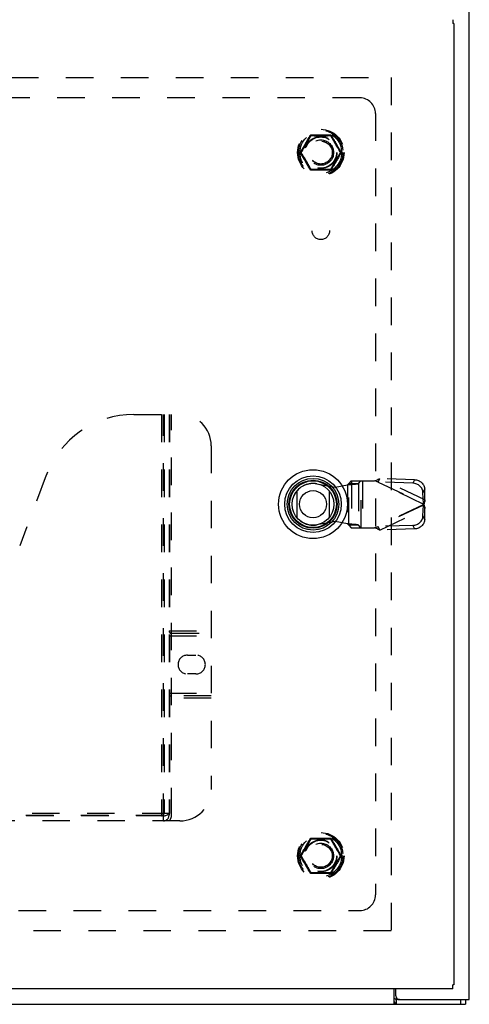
# Model space of a CAD drawing. Header units: inches. Extents: x 0 to 80, y 0 to 51.8.
# Tile 42 of 50: x 27.3 to 34.5, y 17 to 32.8. Entities that reach past the tile are written whole.
import ezdxf

# ---------------------------------------------------------------- set-up
doc = ezdxf.new("R2010")
doc.units = ezdxf.units.IN
doc.header["$LTSCALE"] = 4.4
doc.header["$MEASUREMENT"] = 0
doc.linetypes.add('HIDDEN', pattern=[0.2, 0.1, -0.1])
doc.layers.get('0').update_dxf_attribs({"linetype": 'CONTINUOUS'})
for name, color, linetype in [('DEFAULT_2', 8, 'HIDDEN'), ('DOOR_ASSEMBLY', 7, 'CONTINUOUS'), ('SUBPANEL', 7, 'CONTINUOUS')]:
    doc.layers.add(name, color=color, linetype=linetype)

msp = doc.modelspace()

# ---------------------------------------------------------------- linework, layer by layer
at = {"color": 3, "linetype": 'Continuous'}
for p, q in [((34.533, 17.1), (34.533, 35.032)), ((33.331, 17.025), (33.331, 17.275)), ((33.358, 17.16), (33.358, 17.275)), ((18.596, 17.025), (34.47, 17.025)), ((33.418, 17.1), (34.533, 17.1))]:
    msp.add_line(p, q, dxfattribs=at)
at = {"color": 7, "linetype": 'Continuous'}
for p, q in [((33.418, 17.1), (33.361, 17.1)), ((33.361, 17.1), (33.361, 17.025)), ((34.39, 17.1), (34.39, 17.025)), ((34.47, 17.1), (34.47, 17.025))]:
    msp.add_line(p, q, dxfattribs=at)
for points in [[(33.331, 17.121), (33.332, 17.121), (33.333, 17.121), (33.334, 17.121), (33.335, 17.121), (33.336, 17.121), (33.337, 17.121), (33.338, 17.12), (33.339, 17.12), (33.34, 17.119), (33.341, 17.119), (33.343, 17.118), (33.344, 17.117), (33.345, 17.116), (33.345, 17.115), (33.346, 17.113), (33.347, 17.112), (33.348, 17.111), (33.35, 17.108)], [(33.35, 17.108), (33.351, 17.107), (33.352, 17.106), (33.353, 17.105), (33.354, 17.104), (33.355, 17.103), (33.356, 17.102), (33.357, 17.101), (33.358, 17.101), (33.359, 17.101), (33.36, 17.1), (33.361, 17.1)]]:
    msp.add_lwpolyline(points, dxfattribs=at)
at = {"color": 3, "linetype": 'Continuous'}
for points in [[(33.331, 17.069), (33.332, 17.068), (33.333, 17.066), (33.334, 17.065), (33.335, 17.063), (33.336, 17.061), (33.337, 17.059), (33.338, 17.057), (33.339, 17.055), (33.34, 17.053)], [(33.34, 17.053), (33.342, 17.048), (33.343, 17.046), (33.344, 17.044), (33.345, 17.042), (33.346, 17.04), (33.346, 17.038), (33.347, 17.036), (33.348, 17.034), (33.349, 17.033), (33.35, 17.031), (33.351, 17.03), (33.353, 17.029), (33.354, 17.028), (33.355, 17.027), (33.356, 17.027), (33.357, 17.026), (33.358, 17.026), (33.359, 17.026), (33.36, 17.025), (33.361, 17.025)]]:
    msp.add_lwpolyline(points, dxfattribs=at)
msp.add_arc((33.418, 17.16), 0.06, 180, 270, dxfattribs=at)
at = {"layer": 'DEFAULT_2', "color": 8, "linetype": 'HIDDEN'}
for p, q in [((20.16, 31.85), (33.281, 31.85)), ((33.283, 31.85), (33.283, 18.2)), ((31.84, 30.655), (31.995, 30.923)), ((31.977, 30.876), (31.984, 30.889)), ((31.984, 30.889), (31.991, 30.902)), ((32.312, 30.928), (32.003, 30.928)), ((32.319, 30.913), (32.331, 30.89)), ((32.321, 30.923), (32.475, 30.655)), ((31.919, 30.774), (31.927, 30.788)), ((31.995, 30.378), (31.84, 30.645)), ((32.475, 30.645), (32.321, 30.378)), ((31.997, 30.388), (31.984, 30.411)), ((32.332, 30.411), (32.325, 30.399)), ((32.339, 30.425), (32.332, 30.411)), ((32.396, 30.527), (32.389, 30.513)), ((32.312, 30.373), (32.003, 30.373)), ((31.84, 19.405), (31.995, 19.673)), ((31.919, 19.524), (31.927, 19.538)), ((31.977, 19.626), (31.984, 19.639)), ((31.984, 19.639), (31.991, 19.652)), ((32.312, 19.678), (32.003, 19.678)), ((32.319, 19.663), (32.331, 19.64)), ((32.321, 19.673), (32.475, 19.405)), ((31.995, 19.128), (31.84, 19.395)), ((32.475, 19.395), (32.321, 19.128)), ((32.396, 19.277), (32.389, 19.263)), ((31.997, 19.138), (31.984, 19.161)), ((32.312, 19.123), (32.003, 19.123)), ((32.332, 19.161), (32.325, 19.149)), ((32.339, 19.175), (32.332, 19.161)), ((33.281, 18.2), (20.16, 18.2))]:
    msp.add_line(p, q, dxfattribs=at)
for points in [[(31.862, 30.704), (31.869, 30.717), (31.877, 30.731), (31.885, 30.744), (31.892, 30.758), (31.9, 30.77), (31.907, 30.782), (31.913, 30.794), (31.919, 30.804), (31.925, 30.814), (31.931, 30.824), (31.936, 30.833), (31.941, 30.842), (31.947, 30.851), (31.952, 30.861), (31.957, 30.87)], [(31.927, 30.788), (31.931, 30.794), (31.935, 30.801), (31.939, 30.808), (31.942, 30.814), (31.946, 30.821), (31.95, 30.828), (31.954, 30.835), (31.958, 30.841), (31.961, 30.848), (31.965, 30.855), (31.969, 30.862), (31.977, 30.876)], [(31.957, 30.87), (31.969, 30.891), (31.975, 30.901), (31.982, 30.912), (31.988, 30.924)], [(31.988, 30.924), (31.99, 30.926), (31.991, 30.927), (31.992, 30.929), (31.994, 30.93), (31.996, 30.931), (31.998, 30.932), (31.999, 30.933), (32.001, 30.933), (32.003, 30.934), (32.006, 30.934)], [(31.995, 30.923), (31.994, 30.923), (31.994, 30.923), (31.993, 30.922), (31.993, 30.923), (31.992, 30.923), (31.991, 30.923), (31.99, 30.923), (31.989, 30.924)], [(31.991, 30.902), (31.997, 30.913), (31.999, 30.917), (32.001, 30.921)], [(32.001, 30.921), (32, 30.922), (31.999, 30.922), (31.998, 30.923), (31.997, 30.923), (31.996, 30.923), (31.995, 30.923), (31.995, 30.923), (31.995, 30.923)], [(32.003, 30.928), (32.003, 30.928), (32.003, 30.927), (32.002, 30.927), (32.002, 30.926), (32.002, 30.925), (32.002, 30.924), (32.002, 30.923), (32.001, 30.921)], [(32.001, 30.921), (32.013, 30.921), (32.025, 30.921), (32.039, 30.921), (32.053, 30.92), (32.066, 30.92), (32.08, 30.92), (32.094, 30.919), (32.107, 30.919), (32.12, 30.919), (32.133, 30.919), (32.146, 30.919), (32.159, 30.919), (32.171, 30.919), (32.184, 30.919), (32.197, 30.919), (32.211, 30.919), (32.224, 30.919), (32.238, 30.92), (32.265, 30.92)], [(32.006, 30.934), (32.005, 30.933), (32.005, 30.931), (32.005, 30.93), (32.005, 30.93), (32.004, 30.929), (32.004, 30.928), (32.004, 30.928), (32.003, 30.928)], [(32.006, 30.934), (32.015, 30.934), (32.025, 30.934), (32.036, 30.934)], [(32.036, 30.934), (32.059, 30.934), (32.085, 30.934)], [(32.085, 30.934), (32.099, 30.934), (32.113, 30.934), (32.128, 30.934), (32.143, 30.934), (32.158, 30.934)], [(32.158, 30.934), (32.176, 30.934), (32.193, 30.934), (32.211, 30.934), (32.227, 30.934), (32.243, 30.934)], [(32.243, 30.934), (32.273, 30.934), (32.286, 30.934), (32.298, 30.934), (32.31, 30.934)], [(32.265, 30.92), (32.278, 30.921), (32.291, 30.921), (32.303, 30.921), (32.314, 30.921)], [(32.31, 30.934), (32.312, 30.934), (32.314, 30.933), (32.316, 30.933), (32.318, 30.932), (32.32, 30.931), (32.322, 30.93), (32.323, 30.929), (32.325, 30.927), (32.326, 30.926), (32.327, 30.924)], [(32.312, 30.928), (32.312, 30.928), (32.312, 30.928), (32.311, 30.929), (32.311, 30.93), (32.311, 30.93), (32.31, 30.931), (32.31, 30.933), (32.31, 30.934)], [(32.314, 30.921), (32.314, 30.923), (32.314, 30.924), (32.314, 30.925), (32.314, 30.926), (32.313, 30.927), (32.313, 30.927), (32.313, 30.928), (32.312, 30.928)], [(32.321, 30.923), (32.321, 30.923), (32.32, 30.923), (32.32, 30.923), (32.319, 30.923), (32.318, 30.923), (32.317, 30.922), (32.316, 30.922), (32.314, 30.921)], [(32.314, 30.921), (32.317, 30.917), (32.319, 30.913)], [(32.327, 30.924), (32.326, 30.923), (32.325, 30.923), (32.324, 30.923), (32.323, 30.923), (32.322, 30.922), (32.322, 30.923), (32.321, 30.923), (32.321, 30.923)], [(32.327, 30.924), (32.334, 30.912), (32.34, 30.901)], [(32.331, 30.89), (32.335, 30.884), (32.338, 30.877), (32.346, 30.864)], [(32.34, 30.901), (32.352, 30.881), (32.358, 30.871), (32.363, 30.861), (32.369, 30.852), (32.374, 30.843), (32.379, 30.834), (32.385, 30.825), (32.39, 30.815), (32.396, 30.805), (32.402, 30.795)], [(31.845, 30.65), (31.851, 30.66), (31.857, 30.67), (31.863, 30.68), (31.87, 30.692), (31.877, 30.703), (31.883, 30.714), (31.89, 30.724), (31.896, 30.734), (31.901, 30.743), (31.906, 30.751), (31.911, 30.759), (31.919, 30.774)], [(32.346, 30.864), (32.35, 30.857), (32.353, 30.85), (32.357, 30.843), (32.361, 30.836), (32.365, 30.83), (32.369, 30.823), (32.372, 30.816), (32.376, 30.809), (32.38, 30.802), (32.384, 30.796), (32.388, 30.789), (32.392, 30.782), (32.396, 30.775), (32.405, 30.76)], [(32.402, 30.795), (32.415, 30.772), (32.422, 30.76), (32.43, 30.746), (32.438, 30.733), (32.446, 30.719), (32.453, 30.706)], [(32.405, 30.76), (32.41, 30.752), (32.415, 30.743), (32.42, 30.734), (32.433, 30.713)], [(32.433, 30.713), (32.439, 30.702), (32.446, 30.691), (32.453, 30.68), (32.459, 30.669), (32.465, 30.659), (32.471, 30.65)], [(31.836, 30.641), (31.835, 30.642), (31.835, 30.644), (31.834, 30.646), (31.834, 30.648), (31.834, 30.65), (31.834, 30.652), (31.834, 30.654), (31.835, 30.656), (31.835, 30.658), (31.836, 30.66)], [(31.836, 30.66), (31.842, 30.67), (31.848, 30.681), (31.862, 30.704)], [(31.836, 30.66), (31.837, 30.659), (31.838, 30.659), (31.839, 30.658), (31.84, 30.657), (31.84, 30.657), (31.84, 30.656), (31.84, 30.656), (31.84, 30.655)], [(31.84, 30.645), (31.84, 30.645), (31.84, 30.645), (31.84, 30.644), (31.84, 30.643), (31.839, 30.643), (31.838, 30.642), (31.837, 30.641), (31.836, 30.641)], [(31.862, 30.595), (31.848, 30.619), (31.842, 30.63), (31.836, 30.641)], [(31.84, 30.655), (31.84, 30.655), (31.84, 30.655), (31.841, 30.654), (31.841, 30.653), (31.842, 30.653), (31.843, 30.652), (31.844, 30.651), (31.845, 30.65)], [(31.845, 30.65), (31.844, 30.65), (31.843, 30.649), (31.842, 30.648), (31.841, 30.647), (31.841, 30.647), (31.84, 30.646), (31.84, 30.646), (31.84, 30.645)], [(31.883, 30.588), (31.876, 30.599), (31.87, 30.61), (31.863, 30.621), (31.856, 30.632), (31.85, 30.641), (31.845, 30.65)], [(31.914, 30.506), (31.901, 30.529), (31.894, 30.541), (31.886, 30.555), (31.878, 30.568), (31.87, 30.582), (31.862, 30.595)], [(31.911, 30.541), (31.906, 30.549), (31.901, 30.558), (31.895, 30.567), (31.883, 30.588)], [(32.479, 30.641), (32.474, 30.631), (32.467, 30.62), (32.461, 30.608), (32.454, 30.596), (32.446, 30.583), (32.439, 30.57), (32.431, 30.557), (32.423, 30.543), (32.416, 30.53), (32.409, 30.518), (32.402, 30.507), (32.396, 30.497), (32.391, 30.487), (32.385, 30.477), (32.38, 30.468), (32.374, 30.459), (32.369, 30.449), (32.364, 30.44), (32.358, 30.431)], [(32.471, 30.65), (32.465, 30.641), (32.459, 30.631), (32.452, 30.62), (32.446, 30.609), (32.439, 30.598), (32.432, 30.587), (32.426, 30.577), (32.42, 30.567), (32.415, 30.558), (32.41, 30.55), (32.405, 30.542), (32.396, 30.527)], [(32.453, 30.706), (32.467, 30.681), (32.474, 30.67), (32.479, 30.66)], [(32.471, 30.65), (32.472, 30.651), (32.473, 30.652), (32.474, 30.653), (32.474, 30.653), (32.475, 30.654), (32.475, 30.655), (32.475, 30.655), (32.475, 30.655)], [(32.475, 30.645), (32.475, 30.646), (32.475, 30.646), (32.475, 30.647), (32.474, 30.647), (32.474, 30.648), (32.473, 30.649), (32.472, 30.65), (32.471, 30.65)], [(32.475, 30.655), (32.475, 30.656), (32.475, 30.656), (32.476, 30.657), (32.476, 30.657), (32.477, 30.658), (32.478, 30.659), (32.478, 30.659), (32.479, 30.66)], [(32.479, 30.641), (32.478, 30.641), (32.478, 30.642), (32.477, 30.643), (32.476, 30.643), (32.476, 30.644), (32.475, 30.645), (32.475, 30.645), (32.475, 30.645)], [(32.479, 30.66), (32.48, 30.658), (32.481, 30.656), (32.482, 30.654), (32.482, 30.652), (32.482, 30.65), (32.482, 30.648), (32.482, 30.646), (32.481, 30.644), (32.48, 30.642), (32.479, 30.641)], [(31.97, 30.437), (31.966, 30.444), (31.962, 30.451), (31.959, 30.458), (31.955, 30.464), (31.951, 30.471), (31.947, 30.478), (31.943, 30.485), (31.939, 30.492), (31.936, 30.498), (31.932, 30.505), (31.928, 30.512), (31.924, 30.519), (31.92, 30.526), (31.911, 30.541)], [(31.975, 30.399), (31.963, 30.42), (31.958, 30.43), (31.952, 30.44), (31.947, 30.449), (31.942, 30.458), (31.936, 30.467), (31.931, 30.476), (31.926, 30.486), (31.92, 30.495), (31.914, 30.506)], [(31.984, 30.411), (31.981, 30.417), (31.977, 30.424), (31.97, 30.437)], [(31.988, 30.377), (31.982, 30.388), (31.975, 30.399)], [(32.325, 30.399), (32.319, 30.388), (32.317, 30.384), (32.314, 30.379)], [(32.358, 30.431), (32.347, 30.41), (32.34, 30.4), (32.334, 30.388), (32.327, 30.377)], [(32.389, 30.513), (32.385, 30.507), (32.381, 30.5), (32.377, 30.493), (32.373, 30.486), (32.369, 30.48), (32.366, 30.473), (32.362, 30.466), (32.358, 30.459), (32.354, 30.452), (32.35, 30.446), (32.347, 30.439), (32.339, 30.425)], [(32.006, 30.367), (32.003, 30.367), (32.001, 30.367), (31.999, 30.368), (31.998, 30.369), (31.996, 30.37), (31.994, 30.371), (31.992, 30.372), (31.991, 30.373), (31.99, 30.375), (31.988, 30.377)], [(31.989, 30.377), (31.99, 30.377), (31.991, 30.378), (31.992, 30.378), (31.993, 30.378), (31.993, 30.378), (31.994, 30.378), (31.994, 30.378), (31.995, 30.378)], [(31.995, 30.378), (31.995, 30.378), (31.995, 30.378), (31.996, 30.378), (31.997, 30.378), (31.998, 30.378), (31.999, 30.378), (32, 30.379), (32.001, 30.379)], [(32.001, 30.379), (31.999, 30.383), (31.997, 30.388)], [(32.051, 30.381), (32.037, 30.38), (32.025, 30.38), (32.013, 30.38), (32.001, 30.379)], [(32.001, 30.379), (32.001, 30.378), (32.002, 30.377), (32.002, 30.376), (32.002, 30.375), (32.002, 30.374), (32.003, 30.373), (32.003, 30.373), (32.003, 30.373)], [(32.003, 30.373), (32.004, 30.373), (32.004, 30.372), (32.004, 30.372), (32.005, 30.371), (32.005, 30.37), (32.005, 30.369), (32.005, 30.368), (32.006, 30.367)], [(32.072, 30.367), (32.043, 30.367), (32.03, 30.367), (32.017, 30.367), (32.006, 30.367)], [(32.314, 30.379), (32.303, 30.38), (32.29, 30.38), (32.277, 30.38), (32.263, 30.381), (32.249, 30.381), (32.236, 30.381), (32.222, 30.381), (32.209, 30.382), (32.196, 30.382), (32.183, 30.382), (32.17, 30.382), (32.157, 30.382), (32.144, 30.382), (32.131, 30.382), (32.118, 30.382), (32.105, 30.382), (32.092, 30.381), (32.078, 30.381), (32.051, 30.381)], [(32.158, 30.367), (32.14, 30.367), (32.122, 30.367), (32.105, 30.367), (32.088, 30.367), (32.072, 30.367)], [(32.231, 30.367), (32.217, 30.367), (32.202, 30.367), (32.188, 30.367), (32.173, 30.367), (32.158, 30.367)], [(32.28, 30.367), (32.256, 30.367), (32.231, 30.367)], [(32.31, 30.367), (32.3, 30.367), (32.29, 30.367), (32.28, 30.367)], [(32.327, 30.377), (32.326, 30.375), (32.325, 30.373), (32.323, 30.372), (32.322, 30.371), (32.32, 30.37), (32.318, 30.369), (32.316, 30.368), (32.314, 30.367), (32.312, 30.367), (32.31, 30.367)], [(32.31, 30.367), (32.31, 30.368), (32.31, 30.369), (32.311, 30.37), (32.311, 30.371), (32.311, 30.372), (32.312, 30.372), (32.312, 30.373), (32.312, 30.373)], [(32.312, 30.373), (32.313, 30.373), (32.313, 30.373), (32.313, 30.374), (32.314, 30.375), (32.314, 30.376), (32.314, 30.377), (32.314, 30.378), (32.314, 30.379)], [(32.314, 30.379), (32.316, 30.379), (32.317, 30.378), (32.318, 30.378), (32.319, 30.378), (32.32, 30.378), (32.32, 30.378), (32.321, 30.378), (32.321, 30.378)], [(32.321, 30.378), (32.321, 30.378), (32.322, 30.378), (32.322, 30.378), (32.323, 30.378), (32.324, 30.378), (32.325, 30.378), (32.326, 30.377), (32.327, 30.377)], [(31.862, 19.454), (31.869, 19.467), (31.877, 19.481), (31.885, 19.494), (31.892, 19.508), (31.9, 19.52), (31.907, 19.532), (31.913, 19.544), (31.919, 19.554), (31.925, 19.564), (31.931, 19.574), (31.936, 19.583), (31.941, 19.592), (31.947, 19.601), (31.952, 19.611), (31.957, 19.62)], [(31.927, 19.538), (31.931, 19.544), (31.935, 19.551), (31.939, 19.558), (31.942, 19.564), (31.946, 19.571), (31.95, 19.578), (31.954, 19.585), (31.958, 19.591), (31.961, 19.598), (31.965, 19.605), (31.969, 19.612), (31.977, 19.626)], [(31.957, 19.62), (31.969, 19.641), (31.975, 19.651), (31.982, 19.662), (31.988, 19.674)], [(31.988, 19.674), (31.99, 19.676), (31.991, 19.677), (31.992, 19.679), (31.994, 19.68), (31.996, 19.681), (31.998, 19.682), (31.999, 19.683), (32.001, 19.683), (32.003, 19.684), (32.006, 19.684)], [(31.995, 19.673), (31.994, 19.673), (31.994, 19.673), (31.993, 19.672), (31.993, 19.673), (31.992, 19.673), (31.991, 19.673), (31.99, 19.673), (31.989, 19.674)], [(31.991, 19.652), (31.997, 19.663), (31.999, 19.667), (32.001, 19.671)], [(32.001, 19.671), (32, 19.672), (31.999, 19.672), (31.998, 19.673), (31.997, 19.673), (31.996, 19.673), (31.995, 19.673), (31.995, 19.673), (31.995, 19.673)], [(32.003, 19.678), (32.003, 19.678), (32.003, 19.677), (32.002, 19.677), (32.002, 19.676), (32.002, 19.675), (32.002, 19.674), (32.002, 19.673), (32.001, 19.671)], [(32.001, 19.671), (32.013, 19.671), (32.025, 19.671), (32.039, 19.671), (32.053, 19.67), (32.066, 19.67), (32.08, 19.67), (32.094, 19.669), (32.107, 19.669), (32.12, 19.669), (32.133, 19.669), (32.146, 19.669), (32.159, 19.669), (32.171, 19.669), (32.184, 19.669), (32.197, 19.669), (32.211, 19.669), (32.224, 19.669), (32.238, 19.67), (32.265, 19.67)], [(32.006, 19.684), (32.005, 19.683), (32.005, 19.681), (32.005, 19.68), (32.005, 19.68), (32.004, 19.679), (32.004, 19.678), (32.004, 19.678), (32.003, 19.678)], [(32.006, 19.684), (32.015, 19.684), (32.025, 19.684), (32.036, 19.684)], [(32.036, 19.684), (32.059, 19.684), (32.085, 19.684)], [(32.085, 19.684), (32.099, 19.684), (32.113, 19.684), (32.128, 19.684), (32.143, 19.684), (32.158, 19.684)], [(32.158, 19.684), (32.176, 19.684), (32.193, 19.684), (32.211, 19.684), (32.227, 19.684), (32.243, 19.684)], [(32.243, 19.684), (32.273, 19.684), (32.286, 19.684), (32.298, 19.684), (32.31, 19.684)], [(32.265, 19.67), (32.278, 19.671), (32.291, 19.671), (32.303, 19.671), (32.314, 19.671)], [(32.31, 19.684), (32.312, 19.684), (32.314, 19.683), (32.316, 19.683), (32.318, 19.682), (32.32, 19.681), (32.322, 19.68), (32.323, 19.679), (32.325, 19.677), (32.326, 19.676), (32.327, 19.674)], [(32.312, 19.678), (32.312, 19.678), (32.312, 19.678), (32.311, 19.679), (32.311, 19.68), (32.311, 19.68), (32.31, 19.681), (32.31, 19.683), (32.31, 19.684)], [(32.314, 19.671), (32.314, 19.673), (32.314, 19.674), (32.314, 19.675), (32.314, 19.676), (32.313, 19.677), (32.313, 19.677), (32.313, 19.678), (32.312, 19.678)], [(32.321, 19.673), (32.321, 19.673), (32.32, 19.673), (32.32, 19.673), (32.319, 19.673), (32.318, 19.673), (32.317, 19.672), (32.316, 19.672), (32.314, 19.671)], [(32.314, 19.671), (32.317, 19.667), (32.319, 19.663)], [(32.327, 19.674), (32.326, 19.673), (32.325, 19.673), (32.324, 19.673), (32.323, 19.673), (32.322, 19.672), (32.322, 19.673), (32.321, 19.673), (32.321, 19.673)], [(32.327, 19.674), (32.334, 19.662), (32.34, 19.651)], [(32.331, 19.64), (32.335, 19.634), (32.338, 19.627), (32.346, 19.614)], [(32.34, 19.651), (32.352, 19.631), (32.358, 19.621), (32.363, 19.611), (32.369, 19.602), (32.374, 19.593), (32.379, 19.584), (32.385, 19.575), (32.39, 19.565), (32.396, 19.555), (32.402, 19.545)], [(32.346, 19.614), (32.35, 19.607), (32.353, 19.6), (32.357, 19.593), (32.361, 19.586), (32.365, 19.58), (32.369, 19.573), (32.372, 19.566), (32.376, 19.559), (32.38, 19.552), (32.384, 19.546), (32.388, 19.539), (32.392, 19.532), (32.396, 19.525), (32.405, 19.51)], [(32.402, 19.545), (32.415, 19.522), (32.422, 19.51), (32.43, 19.496), (32.438, 19.483), (32.446, 19.469), (32.453, 19.456)], [(31.836, 19.391), (31.835, 19.392), (31.835, 19.394), (31.834, 19.396), (31.834, 19.398), (31.834, 19.4), (31.834, 19.402), (31.834, 19.404), (31.835, 19.406), (31.835, 19.408), (31.836, 19.41)], [(31.836, 19.41), (31.842, 19.42), (31.848, 19.431), (31.862, 19.454)], [(31.836, 19.41), (31.837, 19.409), (31.838, 19.409), (31.839, 19.408), (31.84, 19.407), (31.84, 19.407), (31.84, 19.406), (31.84, 19.406), (31.84, 19.405)], [(31.84, 19.395), (31.84, 19.395), (31.84, 19.395), (31.84, 19.394), (31.84, 19.393), (31.839, 19.393), (31.838, 19.392), (31.837, 19.391), (31.836, 19.391)], [(31.862, 19.345), (31.848, 19.369), (31.842, 19.38), (31.836, 19.391)], [(31.84, 19.405), (31.84, 19.405), (31.84, 19.405), (31.841, 19.404), (31.841, 19.403), (31.842, 19.403), (31.843, 19.402), (31.844, 19.401), (31.845, 19.4)], [(31.845, 19.4), (31.844, 19.4), (31.843, 19.399), (31.842, 19.398), (31.841, 19.397), (31.841, 19.397), (31.84, 19.396), (31.84, 19.396), (31.84, 19.395)], [(31.845, 19.4), (31.851, 19.41), (31.857, 19.42), (31.863, 19.43), (31.87, 19.442), (31.877, 19.453), (31.883, 19.464), (31.89, 19.474), (31.896, 19.484), (31.901, 19.493), (31.906, 19.501), (31.911, 19.509), (31.919, 19.524)], [(31.883, 19.338), (31.876, 19.349), (31.87, 19.36), (31.863, 19.371), (31.856, 19.382), (31.85, 19.391), (31.845, 19.4)], [(32.479, 19.391), (32.474, 19.381), (32.467, 19.37), (32.461, 19.358), (32.454, 19.346), (32.446, 19.333), (32.439, 19.32), (32.431, 19.307), (32.423, 19.293), (32.416, 19.28), (32.409, 19.268), (32.402, 19.257), (32.396, 19.247), (32.391, 19.237), (32.385, 19.227), (32.38, 19.218), (32.374, 19.209), (32.369, 19.199), (32.364, 19.19), (32.358, 19.181)], [(32.471, 19.4), (32.465, 19.391), (32.459, 19.381), (32.452, 19.37), (32.446, 19.359), (32.439, 19.348), (32.432, 19.337), (32.426, 19.327), (32.42, 19.317), (32.415, 19.308), (32.41, 19.3), (32.405, 19.292), (32.396, 19.277)], [(32.405, 19.51), (32.41, 19.502), (32.415, 19.493), (32.42, 19.484), (32.433, 19.463)], [(32.433, 19.463), (32.439, 19.452), (32.446, 19.441), (32.453, 19.43), (32.459, 19.419), (32.465, 19.409), (32.471, 19.4)], [(32.453, 19.456), (32.467, 19.431), (32.474, 19.42), (32.479, 19.41)], [(32.471, 19.4), (32.472, 19.401), (32.473, 19.402), (32.474, 19.403), (32.474, 19.403), (32.475, 19.404), (32.475, 19.405), (32.475, 19.405), (32.475, 19.405)], [(32.475, 19.395), (32.475, 19.396), (32.475, 19.396), (32.475, 19.397), (32.474, 19.397), (32.474, 19.398), (32.473, 19.399), (32.472, 19.4), (32.471, 19.4)], [(32.475, 19.405), (32.475, 19.406), (32.475, 19.406), (32.476, 19.407), (32.476, 19.407), (32.477, 19.408), (32.478, 19.409), (32.478, 19.409), (32.479, 19.41)], [(32.479, 19.391), (32.478, 19.391), (32.478, 19.392), (32.477, 19.393), (32.476, 19.393), (32.476, 19.394), (32.475, 19.395), (32.475, 19.395), (32.475, 19.395)], [(32.479, 19.41), (32.48, 19.408), (32.481, 19.406), (32.482, 19.404), (32.482, 19.402), (32.482, 19.4), (32.482, 19.398), (32.482, 19.396), (32.481, 19.394), (32.48, 19.392), (32.479, 19.391)], [(31.914, 19.256), (31.901, 19.279), (31.894, 19.291), (31.886, 19.305), (31.878, 19.318), (31.87, 19.332), (31.862, 19.345)], [(31.911, 19.291), (31.906, 19.299), (31.901, 19.308), (31.895, 19.317), (31.883, 19.338)], [(31.97, 19.187), (31.966, 19.194), (31.962, 19.201), (31.959, 19.208), (31.955, 19.214), (31.951, 19.221), (31.947, 19.228), (31.943, 19.235), (31.939, 19.242), (31.936, 19.248), (31.932, 19.255), (31.928, 19.262), (31.924, 19.269), (31.92, 19.276), (31.911, 19.291)], [(31.975, 19.149), (31.963, 19.17), (31.958, 19.18), (31.952, 19.19), (31.947, 19.199), (31.942, 19.208), (31.936, 19.217), (31.931, 19.226), (31.926, 19.236), (31.92, 19.245), (31.914, 19.256)], [(32.389, 19.263), (32.385, 19.257), (32.381, 19.25), (32.377, 19.243), (32.373, 19.236), (32.369, 19.23), (32.366, 19.223), (32.362, 19.216), (32.358, 19.209), (32.354, 19.202), (32.35, 19.196), (32.347, 19.189), (32.339, 19.175)], [(31.984, 19.161), (31.981, 19.167), (31.977, 19.174), (31.97, 19.187)], [(31.988, 19.127), (31.982, 19.138), (31.975, 19.149)], [(32.006, 19.117), (32.003, 19.117), (32.001, 19.117), (31.999, 19.118), (31.998, 19.119), (31.996, 19.12), (31.994, 19.121), (31.992, 19.122), (31.991, 19.123), (31.99, 19.125), (31.988, 19.127)], [(31.989, 19.127), (31.99, 19.127), (31.991, 19.128), (31.992, 19.128), (31.993, 19.128), (31.993, 19.128), (31.994, 19.128), (31.994, 19.128), (31.995, 19.128)], [(31.995, 19.128), (31.995, 19.128), (31.995, 19.128), (31.996, 19.128), (31.997, 19.128), (31.998, 19.128), (31.999, 19.128), (32, 19.129), (32.001, 19.129)], [(32.001, 19.129), (31.999, 19.133), (31.997, 19.138)], [(32.051, 19.131), (32.037, 19.13), (32.025, 19.13), (32.013, 19.13), (32.001, 19.129)], [(32.001, 19.129), (32.001, 19.128), (32.002, 19.127), (32.002, 19.126), (32.002, 19.125), (32.002, 19.124), (32.003, 19.123), (32.003, 19.123), (32.003, 19.123)], [(32.003, 19.123), (32.004, 19.123), (32.004, 19.122), (32.004, 19.122), (32.005, 19.121), (32.005, 19.12), (32.005, 19.119), (32.005, 19.118), (32.006, 19.117)], [(32.072, 19.117), (32.043, 19.117), (32.03, 19.117), (32.017, 19.117), (32.006, 19.117)], [(32.314, 19.129), (32.303, 19.13), (32.29, 19.13), (32.277, 19.13), (32.263, 19.131), (32.249, 19.131), (32.236, 19.131), (32.222, 19.131), (32.209, 19.132), (32.196, 19.132), (32.183, 19.132), (32.17, 19.132), (32.157, 19.132), (32.144, 19.132), (32.131, 19.132), (32.118, 19.132), (32.105, 19.132), (32.092, 19.131), (32.078, 19.131), (32.051, 19.131)], [(32.158, 19.117), (32.14, 19.117), (32.122, 19.117), (32.105, 19.117), (32.088, 19.117), (32.072, 19.117)], [(32.231, 19.117), (32.217, 19.117), (32.202, 19.117), (32.188, 19.117), (32.173, 19.117), (32.158, 19.117)], [(32.28, 19.117), (32.256, 19.117), (32.231, 19.117)], [(32.31, 19.117), (32.3, 19.117), (32.29, 19.117), (32.28, 19.117)], [(32.327, 19.127), (32.326, 19.125), (32.325, 19.123), (32.323, 19.122), (32.322, 19.121), (32.32, 19.12), (32.318, 19.119), (32.316, 19.118), (32.314, 19.117), (32.312, 19.117), (32.31, 19.117)], [(32.31, 19.117), (32.31, 19.118), (32.31, 19.119), (32.311, 19.12), (32.311, 19.121), (32.311, 19.122), (32.312, 19.122), (32.312, 19.123), (32.312, 19.123)], [(32.312, 19.123), (32.313, 19.123), (32.313, 19.123), (32.313, 19.124), (32.314, 19.125), (32.314, 19.126), (32.314, 19.127), (32.314, 19.128), (32.314, 19.129)], [(32.325, 19.149), (32.319, 19.138), (32.317, 19.134), (32.314, 19.129)], [(32.314, 19.129), (32.316, 19.129), (32.317, 19.128), (32.318, 19.128), (32.319, 19.128), (32.32, 19.128), (32.32, 19.128), (32.321, 19.128), (32.321, 19.128)], [(32.321, 19.128), (32.321, 19.128), (32.322, 19.128), (32.322, 19.128), (32.323, 19.128), (32.324, 19.128), (32.325, 19.128), (32.326, 19.127), (32.327, 19.127)], [(32.358, 19.181), (32.347, 19.16), (32.34, 19.15), (32.334, 19.138), (32.327, 19.127)]]:
    msp.add_lwpolyline(points, dxfattribs=at)
for centre, radius in [((32.158, 30.65), 0.372), ((32.158, 30.65), 0.356), ((32.158, 30.65), 0.334), ((32.158, 30.65), 0.256), ((32.158, 30.65), 0.204), ((32.158, 30.65), 0.183), ((32.158, 19.4), 0.372), ((32.158, 19.4), 0.356), ((32.158, 19.4), 0.334), ((32.158, 19.4), 0.256), ((32.158, 19.4), 0.204), ((32.158, 19.4), 0.183)]:
    msp.add_circle(centre, radius, dxfattribs=at)
for centre, start, end in [((32.003, 30.918), 90.0113, 149.988), ((32.312, 30.918), 30.0108, 89.9876), ((31.849, 30.65), 150.0117, 209.9873), ((32.467, 30.65), 330.0117, 29.9873), ((32.003, 30.383), 210.0108, 269.9876), ((32.312, 30.383), 270.0113, 329.988), ((32.003, 19.668), 90.0113, 149.988), ((32.312, 19.668), 30.0108, 89.9876), ((31.849, 19.4), 150.0117, 209.9873), ((32.467, 19.4), 330.0117, 29.9873), ((32.003, 19.133), 210.0108, 269.9876), ((32.312, 19.133), 270.0113, 329.988)]:
    msp.add_arc(centre, 0.01, start, end, dxfattribs=at)
at = {"layer": 'DOOR_ASSEMBLY', "color": 7, "linetype": 'Continuous'}
for p, q in [((34.27, 32.775), (34.27, 32.715)), ((34.283, 32.715), (34.27, 32.715)), ((31.777, 24.81), (31.777, 25.241)), ((32.289, 25.241), (32.289, 24.81)), ((34.283, 17.335), (34.27, 17.335)), ((34.27, 17.275), (34.27, 17.335))]:
    msp.add_line(p, q, dxfattribs=at)
at = {"layer": 'DOOR_ASSEMBLY', "color": 3, "linetype": 'Continuous'}
for p, q in [((34.283, 32.715), (34.283, 17.335)), ((34.27, 17.275), (19.171, 17.275))]:
    msp.add_line(p, q, dxfattribs=at)
at = {"layer": 'DOOR_ASSEMBLY', "color": 8, "linetype": 'HIDDEN'}
for p, q in [((29.169, 26.46), (29.905, 26.46)), ((29.61, 26.46), (29.61, 20.04)), ((29.64, 19.96), (29.64, 26.46)), ((29.65, 26.46), (29.65, 20.08)), ((29.73, 26.46), (29.73, 20.05)), ((29.74, 26.46), (29.74, 20.08)), ((29.77, 20.05), (29.77, 26.46)), ((30.405, 25.96), (30.405, 20.46)), ((27.764, 25.487), (27.342, 24.359)), ((32.645, 25.397), (32.605, 25.356)), ((32.645, 25.397), (33.019, 25.397)), ((32.648, 25.397), (32.648, 24.649)), ((32.76, 25.356), (32.8, 25.397)), ((32.803, 24.649), (32.803, 25.397)), ((32.822, 25.397), (32.822, 24.649)), ((33.806, 25.023), (33.019, 25.397)), ((33.077, 25.379), (33.104, 25.435)), ((33.631, 25.361), (33.077, 25.379)), ((33.077, 25.379), (33.798, 25.036)), ((33.658, 25.417), (33.104, 25.435)), ((33.824, 25.093), (33.104, 25.435)), ((33.658, 25.417), (33.631, 25.361)), ((32.095, 25.353), (32.389, 25.299)), ((32.389, 25.299), (32.586, 25.337)), ((32.586, 25.337), (32.586, 24.71)), ((32.605, 25.356), (32.76, 25.356)), ((32.605, 24.691), (32.605, 25.356)), ((32.76, 25.356), (32.76, 24.691)), ((33.792, 25.209), (33.819, 25.265)), ((33.798, 25.036), (33.792, 25.209)), ((33.824, 25.093), (33.819, 25.265)), ((33.824, 25.093), (33.798, 25.036)), ((33.806, 25.023), (33.019, 24.649)), ((33.798, 25.011), (33.077, 24.668)), ((33.104, 24.611), (33.824, 24.954)), ((33.792, 24.838), (33.798, 25.011)), ((33.798, 25.011), (33.824, 24.954)), ((33.806, 25.023), (33.804, 25.028)), ((33.819, 24.781), (33.824, 24.954)), ((32.389, 24.748), (32.095, 24.694)), ((32.586, 24.71), (32.389, 24.748)), ((33.819, 24.781), (33.792, 24.838)), ((32.76, 24.691), (32.605, 24.691)), ((32.605, 24.691), (32.645, 24.649)), ((32.645, 24.649), (33.019, 24.649)), ((32.8, 24.649), (32.76, 24.691)), ((33.019, 24.649), (33.038, 24.656)), ((33.631, 24.686), (33.077, 24.668)), ((33.104, 24.611), (33.077, 24.668)), ((33.658, 24.63), (33.104, 24.611)), ((33.631, 24.686), (33.658, 24.63)), ((29.73, 23), (30.405, 23)), ((29.73, 22.92), (30.405, 22.92)), ((29.77, 22.96), (30.405, 22.96)), ((30.024, 22.61), (30.161, 22.61)), ((30.161, 22.31), (30.024, 22.31)), ((29.73, 22), (30.405, 22)), ((30.405, 21.92), (29.73, 21.92)), ((30.405, 21.96), (29.77, 21.96)), ((23.04, 20.05), (29.77, 20.05)), ((29.74, 20.08), (23.07, 20.08)), ((29.647, 20.04), (23.164, 20.04)), ((29.905, 19.96), (22.905, 19.96))]:
    msp.add_line(p, q, dxfattribs=at)
for points in [[(33.019, 25.397), (33.033, 25.404), (33.048, 25.411), (33.062, 25.417), (33.076, 25.423), (33.09, 25.43), (33.104, 25.435)], [(33.077, 25.379), (33.067, 25.382), (33.058, 25.385), (33.048, 25.388), (33.038, 25.391), (33.019, 25.397)], [(33.792, 25.209), (33.79, 25.223), (33.788, 25.237), (33.783, 25.252), (33.778, 25.265), (33.771, 25.279), (33.763, 25.291), (33.753, 25.303), (33.743, 25.314), (33.731, 25.324), (33.719, 25.333), (33.705, 25.341), (33.691, 25.347), (33.677, 25.353), (33.662, 25.357), (33.647, 25.359), (33.631, 25.361)], [(33.658, 25.417), (33.674, 25.416), (33.689, 25.413), (33.704, 25.409), (33.718, 25.404), (33.732, 25.398), (33.745, 25.39), (33.758, 25.381), (33.77, 25.371), (33.78, 25.36), (33.79, 25.348), (33.798, 25.335), (33.805, 25.322), (33.81, 25.308), (33.815, 25.294), (33.817, 25.28), (33.819, 25.265)], [(32.586, 25.337), (32.604, 25.338), (32.621, 25.34), (32.638, 25.341), (32.654, 25.342), (32.67, 25.344), (32.685, 25.345), (32.699, 25.346), (32.712, 25.348), (32.724, 25.349), (32.734, 25.35), (32.743, 25.352), (32.751, 25.353), (32.756, 25.354), (32.76, 25.356)], [(32.605, 25.356), (32.604, 25.353), (32.603, 25.351), (32.601, 25.349), (32.599, 25.346), (32.596, 25.344), (32.593, 25.342), (32.589, 25.339), (32.586, 25.337)], [(33.824, 25.093), (33.822, 25.082), (33.819, 25.071), (33.816, 25.059), (33.813, 25.047), (33.81, 25.035), (33.806, 25.023)], [(33.804, 25.028), (33.802, 25.03), (33.801, 25.032), (33.799, 25.034), (33.798, 25.036)], [(33.798, 25.011), (33.799, 25.013), (33.801, 25.015), (33.802, 25.017), (33.804, 25.019), (33.806, 25.023)], [(33.806, 25.023), (33.81, 25.012), (33.813, 25), (33.816, 24.988), (33.819, 24.976), (33.822, 24.965), (33.824, 24.954)], [(33.631, 24.686), (33.647, 24.688), (33.662, 24.69), (33.677, 24.694), (33.691, 24.699), (33.705, 24.706), (33.719, 24.714), (33.731, 24.723), (33.743, 24.733), (33.753, 24.744), (33.763, 24.756), (33.771, 24.768), (33.778, 24.782), (33.783, 24.795), (33.788, 24.809), (33.79, 24.824), (33.792, 24.838)], [(33.819, 24.781), (33.817, 24.767), (33.815, 24.753), (33.81, 24.739), (33.805, 24.725), (33.798, 24.712), (33.79, 24.699), (33.78, 24.687), (33.77, 24.676), (33.758, 24.666), (33.745, 24.657), (33.732, 24.649), (33.718, 24.643), (33.704, 24.637), (33.689, 24.633), (33.674, 24.631), (33.658, 24.63)], [(32.76, 24.691), (32.756, 24.693), (32.751, 24.694), (32.743, 24.695), (32.734, 24.697), (32.724, 24.698), (32.712, 24.699), (32.699, 24.701), (32.685, 24.702), (32.67, 24.703), (32.654, 24.705), (32.638, 24.706), (32.621, 24.707), (32.604, 24.709), (32.586, 24.71)], [(32.605, 24.691), (32.604, 24.694), (32.603, 24.696), (32.601, 24.698), (32.599, 24.701), (32.596, 24.703), (32.593, 24.705), (32.589, 24.708), (32.586, 24.71)], [(33.104, 24.611), (33.09, 24.617), (33.076, 24.623), (33.062, 24.63), (33.048, 24.636), (33.033, 24.643), (33.019, 24.649)], [(33.038, 24.656), (33.048, 24.659), (33.058, 24.662), (33.067, 24.665), (33.077, 24.668)], [(29.647, 20.04), (29.658, 20.041), (29.669, 20.043), (29.68, 20.047), (29.692, 20.052), (29.704, 20.058), (29.716, 20.065), (29.728, 20.072), (29.74, 20.08)]]:
    msp.add_lwpolyline(points, dxfattribs=at)
at = {"layer": 'DOOR_ASSEMBLY', "color": 7, "linetype": 'Continuous'}
for radius in [0.551, 0.453, 0.413, 0.384, 0.374, 0.335, 0.217]:
    msp.add_circle((32.033, 25.025), radius, dxfattribs=at)
at = {"layer": 'DOOR_ASSEMBLY', "color": 8, "linetype": 'HIDDEN'}
for centre, radius, start, end in [((29.169, 24.96), 1.5, 90, 159.4481), ((29.905, 25.96), 0.5, 0, 90), ((32.035, 25.023), 0.335, 79.673, 280.327), ((29.77, 23), 0.04, 180, 270), ((30.024, 22.46), 0.15, 90, 270), ((30.161, 22.46), 0.15, 270, 90), ((29.77, 21.92), 0.04, 90, 180), ((29.905, 20.46), 0.5, 270, 360), ((29.61, 20.08), 0.04, 270, 360), ((29.64, 20.05), 0.09, 270, 360), ((29.64, 20.05), 0.13, 316.1869, 360)]:
    msp.add_arc(centre, radius, start, end, dxfattribs=at)
at = {"layer": 'SUBPANEL', "color": 8, "linetype": 'HIDDEN'}
for p, q in [((32.783, 31.525), (20.283, 31.525)), ((33.033, 31.275), (33.033, 18.775)), ((20.283, 18.525), (32.783, 18.525))]:
    msp.add_line(p, q, dxfattribs=at)
for centre, radius in [((32.158, 30.65), 0.25), ((32.158, 29.4), 0.141), ((32.158, 19.4), 0.25)]:
    msp.add_circle(centre, radius, dxfattribs=at)
for centre, start, end in [((32.783, 31.275), 0, 90), ((32.783, 18.775), 270, 360)]:
    msp.add_arc(centre, 0.25, start, end, dxfattribs=at)

doc.saveas('drawing.dxf')
